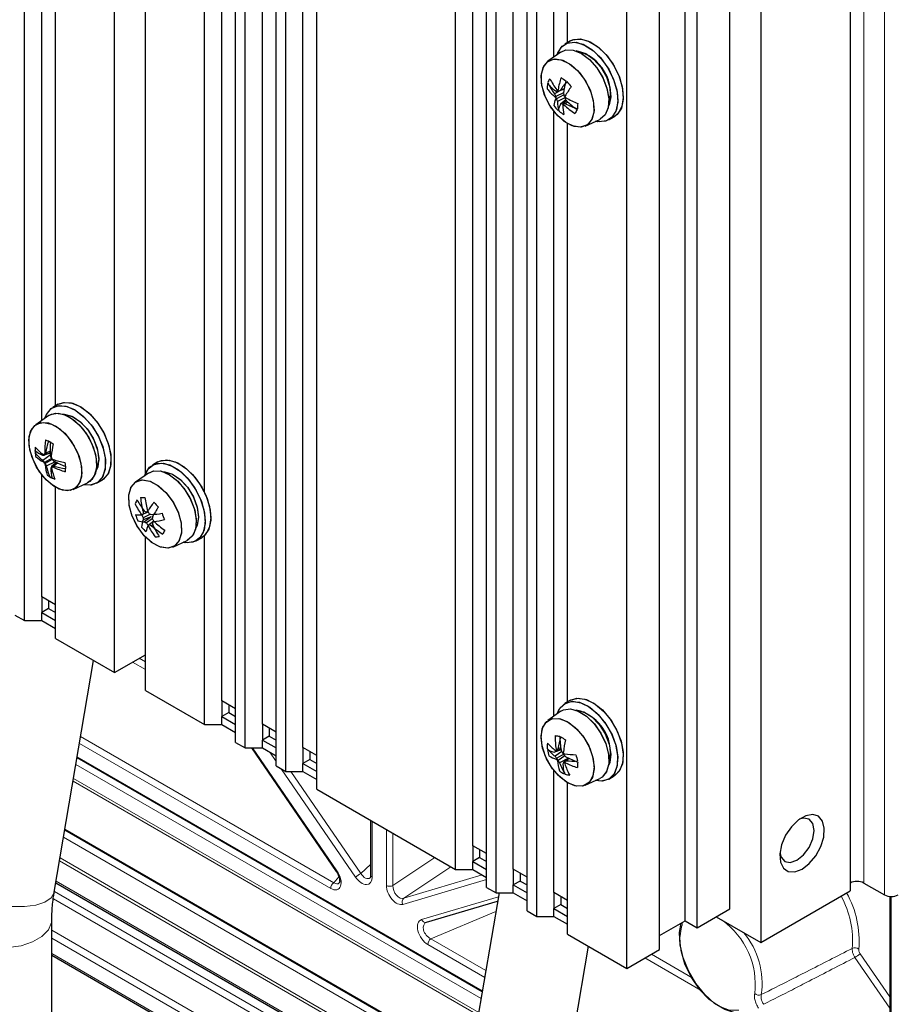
# Paper-space layout 'Blatt2' of a CAD drawing. Header units: millimetres. Extents: x 5 to 418, y 2 to 292.
# Tile 48 of 59: x 273 to 303, y 101 to 134. Entities that reach past the tile are written whole.
import ezdxf

# ---------------------------------------------------------------- set-up
doc = ezdxf.new("R2010")
doc.units = ezdxf.units.MM

psp = doc.layouts.new('Blatt2')

# ---------------------------------------------------------------- linework, layer by layer
at = {"color": 7, "linetype": 'Continuous', "lineweight": 25}
for p, q in [((272.717, 113.718), (272.717, 216.956)), ((275.805, 111.936), (275.805, 215.174)), ((301.025, 214.14), (301.025, 104.452)), ((279.481, 110.97), (279.481, 213.051)), ((279.953, 109.541), (279.953, 212.779)), ((280.282, 109.351), (280.282, 212.589)), ((280.872, 110.167), (280.872, 212.248)), ((297.961, 212.371), (297.961, 102.683)), ((281.344, 108.738), (281.344, 211.976)), ((281.673, 108.548), (281.673, 211.786)), ((282.263, 109.365), (282.263, 211.445)), ((282.734, 107.935), (282.734, 211.173)), ((287.495, 105.187), (287.495, 208.425)), ((288.086, 106.003), (288.086, 208.084)), ((288.557, 104.574), (288.557, 207.812)), ((288.886, 104.384), (288.886, 207.622)), ((289.476, 105.2), (289.476, 207.281)), ((289.948, 103.771), (289.948, 207.009)), ((290.277, 103.581), (290.277, 206.819)), ((296.9, 103.84), (296.9, 206.669)), ((295.78, 103.193), (295.78, 206.023)), ((295.368, 103.431), (295.368, 205.785)), ((293.364, 101.798), (293.364, 205.169)), ((294.484, 102.445), (294.484, 205.275)), ((290.867, 133.027), (290.867, 153.759)), ((291.338, 133.525), (291.338, 153.335)), ((273.307, 120.573), (273.307, 141.305)), ((273.779, 121.071), (273.779, 140.881)), ((276.865, 118.758), (276.865, 139.171)), ((278.891, 118.103), (278.891, 139.221)), ((291.436, 133.582), (291.247, 133.473)), ((291.436, 133.582), (291.247, 133.473)), ((291.108, 133.198), (290.663, 132.883)), ((291.108, 133.198), (290.663, 132.883)), ((291.218, 131.937), (291.085, 131.887)), ((291.07, 131.874), (290.887, 131.762)), ((291.197, 131.804), (290.93, 131.675)), ((291.205, 131.732), (290.961, 131.594)), ((291.019, 131.869), (290.977, 131.855)), ((291.243, 131.626), (290.985, 131.51)), ((291.217, 131.927), (291.032, 131.86)), ((291.276, 131.565), (291.095, 131.413)), ((291.284, 131.553), (291.141, 131.435)), ((291.301, 131.531), (291.195, 131.44)), ((291.344, 131.489), (291.264, 131.428)), ((290.867, 110.436), (290.867, 131.168)), ((292.747, 130.875), (292.936, 130.983)), ((292.747, 130.875), (292.936, 130.983)), ((291.338, 110.934), (291.338, 130.744)), ((291.944, 130.663), (292.439, 130.891)), ((291.944, 130.663), (292.439, 130.891)), ((273.876, 121.128), (273.688, 121.019)), ((273.876, 121.128), (273.688, 121.019)), ((273.548, 120.744), (273.103, 120.429)), ((273.548, 120.744), (273.103, 120.429)), ((273.593, 119.456), (273.393, 119.385)), ((273.593, 119.462), (273.414, 119.4)), ((273.592, 119.518), (273.446, 119.458)), ((273.596, 119.38), (273.345, 119.205)), ((273.644, 119.271), (273.404, 119.135)), ((273.661, 119.24), (273.428, 119.097)), ((273.769, 119.159), (273.465, 119.011)), ((273.813, 119.138), (273.638, 118.988)), ((273.815, 119.137), (273.659, 119.003)), ((273.857, 119.117), (273.723, 119.01)), ((277.294, 119.155), (277.105, 119.046)), ((277.294, 119.155), (277.105, 119.046)), ((276.966, 118.771), (276.52, 118.456)), ((276.966, 118.771), (276.52, 118.456)), ((273.307, 114.535), (273.307, 118.714)), ((274.384, 118.209), (274.879, 118.437)), ((274.384, 118.209), (274.879, 118.437)), ((275.187, 118.421), (275.376, 118.53)), ((275.187, 118.421), (275.376, 118.53)), ((273.779, 113.105), (273.779, 118.29)), ((276.827, 117.475), (276.78, 117.453)), ((276.958, 117.434), (276.785, 117.367)), ((276.946, 117.456), (276.885, 117.434)), ((276.942, 117.465), (276.938, 117.464)), ((276.771, 117.344), (276.745, 117.329)), ((276.771, 117.344), (276.745, 117.335)), ((277.033, 117.361), (276.789, 117.242)), ((277.06, 117.277), (276.789, 117.168)), ((277.06, 117.277), (276.833, 117.096)), ((277.099, 117.205), (276.897, 117.065)), ((277.146, 117.125), (277.003, 117.008)), ((277.153, 117.116), (277.103, 117.075)), ((277.155, 117.114), (277.151, 117.111)), ((276.979, 117), (276.953, 116.986)), ((276.979, 117), (276.958, 116.983)), ((277.115, 116.994), (277.075, 116.967)), ((276.865, 111.323), (276.865, 116.58)), ((277.802, 116.236), (278.297, 116.464)), ((277.802, 116.236), (278.297, 116.464)), ((278.605, 116.448), (278.794, 116.557)), ((278.605, 116.448), (278.794, 116.557)), ((278.891, 110.154), (278.891, 116.63)), ((273.307, 114.535), (273.307, 113.99)), ((273.779, 114.262), (273.307, 114.535)), ((273.543, 114.399), (273.543, 114.126)), ((273.543, 114.126), (273.307, 113.99)), ((273.543, 114.126), (273.779, 113.99)), ((272.388, 113.908), (272.717, 113.718)), ((272.717, 113.718), (273.307, 113.718)), ((273.307, 113.718), (273.307, 113.99)), ((273.307, 113.99), (273.779, 113.718)), ((273.307, 113.718), (273.779, 113.446)), ((273.779, 113.105), (275.805, 111.936)), ((275.805, 111.936), (276.865, 112.548)), ((273.737, 104.409), (275.085, 112.351)), ((276.865, 111.323), (278.891, 110.154)), ((279.481, 110.97), (279.481, 110.426)), ((279.953, 110.698), (279.481, 110.97)), ((279.717, 110.834), (279.717, 110.562)), ((291.436, 110.991), (291.247, 110.882)), ((291.436, 110.991), (291.247, 110.882)), ((279.717, 110.562), (279.481, 110.426)), ((279.481, 110.154), (279.481, 110.426)), ((279.481, 110.426), (279.953, 110.154)), ((279.717, 110.562), (279.953, 110.426)), ((291.108, 110.607), (290.663, 110.292)), ((291.108, 110.607), (290.663, 110.292)), ((278.891, 110.154), (279.481, 110.154)), ((279.481, 110.154), (279.953, 109.882)), ((280.872, 110.167), (280.872, 109.623)), ((281.344, 109.895), (280.872, 110.167)), ((281.108, 110.031), (281.108, 109.759)), ((281.108, 109.759), (280.872, 109.623)), ((281.108, 109.759), (281.344, 109.623)), ((279.953, 109.541), (280.282, 109.351)), ((280.282, 109.351), (280.872, 109.351)), ((280.496, 109.351), (283.408, 105.118)), ((280.872, 109.351), (280.872, 109.623)), ((280.872, 109.623), (281.344, 109.351)), ((280.872, 109.351), (281.344, 109.079)), ((282.263, 109.365), (282.263, 108.82)), ((282.734, 109.092), (282.263, 109.365)), ((291.104, 109.361), (291.005, 109.321)), ((274.521, 109.029), (288.413, 101.01)), ((282.498, 109.229), (282.498, 108.956)), ((291.115, 109.29), (290.889, 109.207)), ((291.138, 109.23), (290.905, 109.068)), ((291.115, 109.292), (290.937, 109.226)), ((291.204, 109.134), (290.964, 108.998)), ((291.112, 109.311), (290.974, 109.262)), ((291.246, 109.078), (291.014, 108.926)), ((291.369, 109.002), (291.063, 108.842)), ((291.37, 109.002), (291.235, 108.887)), ((291.391, 108.992), (291.292, 108.911)), ((281.344, 108.738), (281.673, 108.548)), ((282.498, 108.956), (282.263, 108.82)), ((282.263, 108.548), (282.263, 108.82)), ((282.263, 108.82), (282.734, 108.548)), ((282.498, 108.956), (282.734, 108.82)), ((291.235, 108.883), (291.198, 108.851)), ((281.673, 108.548), (282.263, 108.548)), ((282.263, 108.548), (282.734, 108.276)), ((290.867, 104.398), (290.867, 108.577)), ((292.747, 108.284), (292.936, 108.393)), ((292.747, 108.284), (292.936, 108.393)), ((291.338, 102.968), (291.338, 108.153)), ((291.944, 108.072), (292.439, 108.3)), ((291.944, 108.072), (292.439, 108.3)), ((282.734, 107.935), (287.495, 105.187)), ((284.585, 106.867), (284.585, 104.991)), ((274.101, 106.552), (287.992, 98.533)), ((288.086, 106.003), (288.086, 105.459)), ((288.557, 105.731), (288.086, 106.003)), ((288.321, 105.867), (288.321, 105.595)), ((288.321, 105.595), (288.086, 105.459)), ((288.086, 105.187), (288.086, 105.459)), ((288.086, 105.459), (288.557, 105.187)), ((288.321, 105.595), (288.557, 105.459)), ((287.495, 105.187), (288.086, 105.187)), ((288.086, 105.187), (288.557, 104.914)), ((289.476, 105.2), (289.476, 104.656)), ((289.948, 104.928), (289.476, 105.2)), ((289.712, 105.064), (289.712, 104.792)), ((273.792, 104.735), (287.522, 96.809)), ((289.712, 104.792), (289.476, 104.656)), ((289.476, 104.384), (289.476, 104.656)), ((289.476, 104.656), (289.948, 104.384)), ((289.712, 104.792), (289.948, 104.656)), ((301.496, 104.724), (302.203, 104.316)), ((288.985, 104.384), (287.421, 95.17)), ((288.557, 104.574), (288.886, 104.384)), ((288.886, 104.384), (289.476, 104.384)), ((289.476, 104.384), (289.948, 104.112)), ((290.867, 104.398), (290.867, 103.853)), ((291.338, 104.125), (290.867, 104.398)), ((291.103, 104.261), (291.103, 103.989)), ((297.961, 102.683), (301.025, 104.452)), ((302.38, 104.262), (302.38, 94.718)), ((286.496, 103.377), (288.938, 104.107)), ((291.103, 103.989), (290.867, 103.853)), ((291.103, 103.989), (291.338, 103.853)), ((289.948, 103.771), (290.277, 103.581)), ((290.867, 103.581), (290.867, 103.853)), ((290.867, 103.853), (291.338, 103.581)), ((295.78, 103.193), (296.9, 103.84)), ((273.653, 93.671), (273.653, 103.47)), ((290.277, 103.581), (290.867, 103.581)), ((290.867, 103.581), (291.338, 103.309)), ((294.484, 102.921), (295.368, 103.431)), ((295.368, 103.431), (295.78, 103.193)), ((296.428, 103.567), (297.961, 102.683)), ((291.338, 102.968), (293.364, 101.798)), ((273.653, 102.249), (287.327, 94.355)), ((290.707, 94.612), (292.056, 102.554)), ((293.364, 101.798), (294.484, 102.445))]:
    psp.add_line(p, q, dxfattribs=at)
at = {"color": 7, "linetype": 'Continuous', "lineweight": 18}
for p, q in [((301.496, 214.413), (301.496, 104.724)), ((302.203, 104.316), (302.203, 214.004)), ((276.65, 112.424), (276.865, 112.299)), ((276.865, 112.039), (276.425, 112.294)), ((274.643, 109.745), (283.322, 104.735)), ((283.215, 104.537), (274.603, 109.509)), ((280.533, 109.351), (283.427, 105.145)), ((274.521, 109.029), (288.412, 101.009)), ((274.525, 109.05), (288.416, 101.03)), ((281.344, 108.885), (281.123, 109.206)), ((288.371, 100.768), (274.48, 108.787)), ((284.068, 104.925), (281.512, 108.641)), ((281.843, 108.548), (284.247, 105.054)), ((288.274, 100.192), (274.382, 108.212)), ((274.399, 108.308), (288.29, 100.289)), ((284.634, 106.839), (284.634, 104.923)), ((287.948, 98.272), (274.056, 106.291)), ((287.989, 98.517), (274.098, 106.536)), ((274.104, 106.572), (287.995, 98.553)), ((285.125, 104.639), (285.125, 106.555)), ((285.35, 106.425), (285.35, 104.634)), ((287.811, 97.464), (273.919, 105.483)), ((273.936, 105.582), (287.827, 97.562)), ((284.247, 105.054), (284.585, 105.362)), ((285.35, 104.634), (286.784, 105.597)), ((287.334, 105.28), (285.726, 104.2)), ((285.726, 104.2), (288.407, 105.001)), ((273.801, 104.786), (287.488, 96.885)), ((283.322, 104.735), (283.498, 104.932)), ((288.557, 104.846), (285.69, 103.989)), ((273.741, 104.436), (287.633, 96.417)), ((287.591, 96.171), (273.706, 104.186)), ((286.331, 103.469), (288.964, 104.255)), ((302.429, 104.259), (302.429, 94.65)), ((288.877, 103.746), (286.651, 102.813)), ((273.653, 103.105), (287.419, 95.158)), ((287.383, 94.909), (273.653, 102.835)), ((288.494, 101.489), (286.544, 102.615)), ((286.651, 102.813), (288.534, 101.726)), ((273.653, 102.305), (287.331, 94.409)), ((294.21, 102.286), (295.611, 101.478)), ((301.364, 102.302), (302.38, 100.825)), ((295.92, 101.039), (293.985, 102.157)), ((302.38, 100.437), (301.186, 102.173))]:
    psp.add_line(p, q, dxfattribs=at)
at = {"color": 7, "linetype": 'Continuous', "lineweight": 25, "flags": 128}
for points in [[(291.436, 133.582), (291.509, 133.616), (291.766, 133.65), (292.058, 133.572), (292.36, 133.391), (292.647, 133.119), (292.898, 132.78), (293.09, 132.4), (293.21, 132.011), (293.246, 131.644), (293.197, 131.328), (293.065, 131.09), (292.936, 130.983)], [(291.436, 133.582), (291.549, 133.63), (291.814, 133.644), (292.109, 133.549), (292.41, 133.35), (292.693, 133.066), (292.935, 132.718), (293.116, 132.334), (293.222, 131.947), (293.244, 131.586), (293.18, 131.282), (293.036, 131.059), (292.936, 130.983)], [(290.98, 133.107), (290.986, 133.128), (291.118, 133.366), (291.32, 133.507), (291.578, 133.541), (291.869, 133.464), (292.171, 133.282), (292.459, 133.01), (292.709, 132.671), (292.902, 132.291), (293.021, 131.902), (293.058, 131.535), (293.008, 131.22), (292.877, 130.982), (292.674, 130.84), (292.417, 130.807), (292.297, 130.826)], [(290.98, 133.107), (291.003, 133.174), (291.147, 133.397), (291.36, 133.521), (291.625, 133.535), (291.92, 133.44), (292.221, 133.242), (292.504, 132.957), (292.746, 132.609), (292.927, 132.225), (293.033, 131.838), (293.055, 131.477), (292.992, 131.173), (292.847, 130.95), (292.634, 130.827), (292.369, 130.812), (292.297, 130.826)], [(290.432, 132.389), (290.496, 132.671), (290.642, 132.868), (290.857, 132.959), (291.118, 132.936), (291.401, 132.801), (291.677, 132.568), (291.921, 132.259), (292.107, 131.904), (292.218, 131.538), (292.243, 131.197), (292.179, 130.914), (292.032, 130.718), (291.818, 130.626), (291.557, 130.649), (291.274, 130.784), (290.997, 131.017), (290.754, 131.327), (290.568, 131.682), (290.457, 132.048), (290.432, 132.389)], [(290.943, 131.077), (290.709, 131.399), (290.538, 131.759), (290.444, 132.122), (290.438, 132.454), (290.52, 132.72), (290.682, 132.896), (290.908, 132.964), (291.176, 132.917), (291.46, 132.76), (291.732, 132.508), (291.965, 132.187), (292.137, 131.826), (292.23, 131.463), (292.236, 131.132), (292.154, 130.865), (291.992, 130.689), (291.766, 130.622), (291.498, 130.669), (291.214, 130.825), (290.943, 131.077)], [(291.108, 133.198), (291.279, 133.271), (291.532, 133.265), (291.81, 133.153), (292.088, 132.944), (292.341, 132.656), (292.547, 132.317), (292.687, 131.954), (292.749, 131.602), (292.728, 131.291), (292.625, 131.048), (292.449, 130.896), (292.439, 130.891)], [(291.108, 133.198), (291.274, 133.27), (291.526, 133.267), (291.804, 133.156), (292.082, 132.949), (292.336, 132.663), (292.543, 132.324), (292.685, 131.962), (292.749, 131.609), (292.729, 131.297), (292.627, 131.052), (292.453, 130.898), (292.439, 130.891)], [(291.625, 133.239), (291.694, 133.235), (291.959, 133.147), (292.229, 132.954), (292.474, 132.677), (292.666, 132.345), (292.787, 131.994), (292.822, 131.663), (292.767, 131.387), (292.733, 131.319)], [(273.876, 121.128), (274.092, 121.195), (274.371, 121.165), (274.672, 121.026), (274.969, 120.79), (275.237, 120.477), (275.457, 120.11), (275.609, 119.721), (275.681, 119.341), (275.668, 119), (275.571, 118.727), (275.397, 118.542), (275.376, 118.53)], [(273.876, 121.128), (274.049, 121.189), (274.323, 121.177), (274.621, 121.056), (274.92, 120.836), (275.195, 120.533), (275.424, 120.174), (275.589, 119.787), (275.675, 119.403), (275.677, 119.053), (275.593, 118.767), (275.431, 118.566), (275.376, 118.53)], [(273.42, 120.653), (273.493, 120.822), (273.667, 121.006), (273.903, 121.086), (274.183, 121.056), (274.483, 120.917), (274.78, 120.681), (275.049, 120.368), (275.268, 120.002), (275.42, 119.613), (275.493, 119.232), (275.48, 118.892), (275.382, 118.618), (275.208, 118.433), (274.972, 118.353), (274.737, 118.372)], [(273.42, 120.653), (273.471, 120.782), (273.633, 120.982), (273.86, 121.081), (274.134, 121.069), (274.433, 120.947), (274.732, 120.727), (275.007, 120.425), (275.236, 120.065), (275.4, 119.678), (275.487, 119.294), (275.488, 118.945), (275.404, 118.658), (275.242, 118.457), (275.015, 118.359), (274.741, 118.371), (274.737, 118.372)], [(273.548, 120.744), (273.638, 120.793), (273.877, 120.826), (274.149, 120.751), (274.43, 120.575), (274.694, 120.313), (274.919, 119.989), (275.085, 119.631), (275.176, 119.272), (275.185, 118.942), (275.111, 118.672), (274.96, 118.486), (274.879, 118.437)], [(273.548, 120.744), (273.559, 120.751), (273.779, 120.826), (274.041, 120.793), (274.321, 120.655), (274.595, 120.424), (274.838, 120.12), (275.029, 119.772), (275.15, 119.409), (275.192, 119.064), (275.149, 118.768), (275.027, 118.547), (274.879, 118.437)], [(273.738, 118.315), (273.46, 118.54), (273.213, 118.844), (273.021, 119.197), (272.903, 119.563), (272.871, 119.907), (272.927, 120.196), (273.067, 120.401), (273.276, 120.502), (273.535, 120.489), (273.817, 120.363), (274.095, 120.137), (274.342, 119.833), (274.534, 119.481), (274.652, 119.115), (274.684, 118.77), (274.628, 118.481), (274.488, 118.277), (274.279, 118.176), (274.02, 118.189), (273.738, 118.315)], [(272.88, 119.703), (272.883, 120.029), (272.973, 120.288), (273.142, 120.454), (273.373, 120.51), (273.644, 120.452), (273.928, 120.285), (274.197, 120.025), (274.425, 119.699), (274.59, 119.336), (274.675, 118.974), (274.672, 118.648), (274.582, 118.39), (274.413, 118.224), (274.182, 118.167), (273.911, 118.225), (273.627, 118.392), (273.358, 118.652), (273.13, 118.979), (272.965, 119.341), (272.88, 119.703)], [(274.065, 120.785), (274.077, 120.785), (274.337, 120.723), (274.608, 120.553), (274.861, 120.293), (275.068, 119.97), (275.207, 119.62), (275.262, 119.282), (275.228, 118.99), (275.174, 118.865)], [(274.065, 120.785), (274.12, 120.782), (274.384, 120.701), (274.654, 120.514), (274.901, 120.24), (275.097, 119.91), (275.222, 119.56), (275.262, 119.227), (275.213, 118.947), (275.174, 118.865)], [(276.838, 118.68), (276.959, 118.92), (277.156, 119.071), (277.409, 119.116), (277.698, 119.049), (278, 118.877), (278.29, 118.613), (278.545, 118.279), (278.744, 117.902), (278.871, 117.513), (278.916, 117.142), (278.875, 116.82), (278.751, 116.574), (278.555, 116.422), (278.302, 116.378), (278.155, 116.399)], [(276.838, 118.68), (276.863, 118.752), (277.008, 118.973), (277.222, 119.095), (277.488, 119.108), (277.783, 119.01), (278.084, 118.811), (278.367, 118.525), (278.608, 118.175), (278.788, 117.792), (278.892, 117.404), (278.913, 117.045), (278.848, 116.742), (278.702, 116.521), (278.488, 116.399), (278.222, 116.386), (278.155, 116.399)], [(277.294, 119.155), (277.344, 119.18), (277.597, 119.224), (277.886, 119.158), (278.188, 118.986), (278.479, 118.722), (278.733, 118.388), (278.933, 118.011), (279.06, 117.621), (279.104, 117.251), (279.063, 116.929), (278.939, 116.683), (278.794, 116.557)], [(277.294, 119.155), (277.411, 119.204), (277.676, 119.217), (277.972, 119.119), (278.273, 118.919), (278.555, 118.633), (278.796, 118.284), (278.976, 117.901), (279.081, 117.513), (279.101, 117.154), (279.036, 116.851), (278.891, 116.629), (278.794, 116.557)], [(276.966, 118.771), (277.157, 118.848), (277.413, 118.833), (277.692, 118.711), (277.969, 118.495), (278.219, 118.202), (278.419, 117.859), (278.553, 117.496), (278.608, 117.146), (278.58, 116.84), (278.47, 116.604), (278.297, 116.464)], [(276.966, 118.771), (277.115, 118.839), (277.365, 118.844), (277.642, 118.741), (277.921, 118.54), (278.177, 118.259), (278.388, 117.923), (278.535, 117.561), (278.605, 117.206), (278.591, 116.89), (278.495, 116.64), (278.326, 116.479), (278.297, 116.464)], [(277.483, 118.812), (277.531, 118.81), (277.794, 118.732), (278.065, 118.547), (278.313, 118.276), (278.511, 117.947), (278.638, 117.596), (278.68, 117.262), (278.633, 116.98), (278.591, 116.892)], [(277.483, 118.812), (277.524, 118.811), (277.787, 118.736), (278.057, 118.554), (278.306, 118.284), (278.506, 117.956), (278.635, 117.606), (278.68, 117.271), (278.635, 116.987), (278.591, 116.892)], [(276.823, 116.625), (276.586, 116.941), (276.408, 117.3), (276.307, 117.664), (276.293, 118), (276.367, 118.273), (276.523, 118.458), (276.744, 118.536), (277.01, 118.499), (277.293, 118.351), (277.567, 118.107), (277.805, 117.79), (277.983, 117.432), (278.083, 117.067), (278.097, 116.732), (278.023, 116.458), (277.867, 116.274), (277.646, 116.196), (277.381, 116.233), (277.097, 116.381), (276.823, 116.625)], [(276.397, 117.327), (276.303, 117.691), (276.296, 118.023), (276.377, 118.291), (276.538, 118.468), (276.763, 118.537), (277.031, 118.491), (277.315, 118.336), (277.587, 118.085), (277.821, 117.764), (277.993, 117.404), (278.088, 117.041), (278.095, 116.709), (278.014, 116.441), (277.853, 116.264), (277.627, 116.195), (277.36, 116.24), (277.076, 116.396), (276.804, 116.647), (276.57, 116.967), (276.397, 117.327)], [(291.436, 110.991), (291.451, 110.999), (291.696, 111.061), (291.981, 111.012), (292.283, 110.855), (292.576, 110.605), (292.838, 110.28), (293.048, 109.908), (293.187, 109.519), (293.245, 109.143), (293.218, 108.812), (293.106, 108.552), (292.936, 108.393)], [(291.436, 110.991), (291.651, 111.058), (291.931, 111.028), (292.232, 110.889), (292.528, 110.653), (292.797, 110.339), (293.017, 109.973), (293.169, 109.584), (293.241, 109.204), (293.228, 108.863), (293.131, 108.59), (292.957, 108.405), (292.936, 108.393)], [(290.98, 110.516), (291.077, 110.723), (291.262, 110.89), (291.508, 110.952), (291.793, 110.903), (292.094, 110.747), (292.388, 110.496), (292.65, 110.172), (292.859, 109.799), (292.998, 109.41), (293.057, 109.034), (293.029, 108.703), (292.918, 108.443), (292.732, 108.275), (292.487, 108.214), (292.297, 108.235)], [(290.98, 110.516), (291.052, 110.685), (291.226, 110.869), (291.463, 110.949), (291.743, 110.919), (292.043, 110.78), (292.34, 110.544), (292.609, 110.231), (292.828, 109.864), (292.98, 109.476), (293.053, 109.095), (293.04, 108.754), (292.942, 108.481), (292.768, 108.296), (292.532, 108.216), (292.297, 108.235)], [(291.108, 110.607), (291.198, 110.656), (291.437, 110.689), (291.709, 110.614), (291.989, 110.438), (292.254, 110.176), (292.479, 109.852), (292.645, 109.494), (292.736, 109.135), (292.745, 108.805), (292.671, 108.535), (292.52, 108.348), (292.439, 108.3)], [(291.108, 110.607), (291.193, 110.654), (291.431, 110.689), (291.703, 110.617), (291.984, 110.443), (292.249, 110.182), (292.475, 109.859), (292.642, 109.502), (292.735, 109.142), (292.746, 108.811), (292.673, 108.54), (292.524, 108.351), (292.439, 108.3)], [(290.481, 109.35), (290.43, 109.702), (290.468, 110.005), (290.591, 110.229), (290.787, 110.353), (291.037, 110.364), (291.317, 110.261), (291.598, 110.055), (291.854, 109.765), (292.059, 109.42), (292.194, 109.054), (292.245, 108.702), (292.207, 108.399), (292.083, 108.175), (291.887, 108.051), (291.637, 108.04), (291.358, 108.142), (291.077, 108.349), (290.821, 108.638), (290.616, 108.983), (290.481, 109.35)], [(291.298, 108.177), (291.02, 108.403), (290.773, 108.707), (290.581, 109.06), (290.463, 109.426), (290.431, 109.77), (290.487, 110.059), (290.627, 110.264), (290.836, 110.365), (291.094, 110.352), (291.377, 110.226), (291.655, 110), (291.902, 109.696), (292.094, 109.344), (292.212, 108.977), (292.244, 108.633), (292.187, 108.344), (292.048, 108.14), (291.838, 108.039), (291.58, 108.052), (291.298, 108.177)], [(291.625, 110.648), (291.636, 110.648), (291.897, 110.586), (292.168, 110.416), (292.421, 110.156), (292.628, 109.833), (292.766, 109.483), (292.822, 109.144), (292.787, 108.853), (292.733, 108.728)], [(299.375, 105.2), (299.623, 105.392), (299.845, 105.659), (300.016, 105.971), (300.117, 106.296), (300.138, 106.599), (300.076, 106.845), (299.938, 107.009), (299.739, 107.073), (299.501, 107.03), (299.249, 106.885), (299.01, 106.652), (298.811, 106.359), (298.673, 106.035), (298.611, 105.717), (298.632, 105.439), (298.733, 105.231), (298.904, 105.115), (299.126, 105.105), (299.375, 105.2)], [(299.198, 105.507), (299.423, 105.689), (299.615, 105.946), (299.742, 106.241), (299.787, 106.527), (299.742, 106.762), (299.615, 106.909), (299.423, 106.946), (299.28, 106.908)], [(298.615, 105.755), (298.654, 105.612), (298.781, 105.465), (298.972, 105.428), (299.198, 105.507)], [(283.427, 105.145), (283.416, 105.134), (283.41, 105.125), (283.408, 105.12), (283.408, 105.118)], [(297.383, 100.273), (297.069, 100.273), (296.726, 100.384), (296.375, 100.599), (296.038, 100.906), (295.735, 101.284), (295.483, 101.712), (295.3, 102.163), (295.195, 102.61), (295.175, 103.026), (295.23, 103.352)]]:
    psp.add_lwpolyline(points, dxfattribs=at)
at = {"color": 7, "linetype": 'Continuous', "lineweight": 18, "flags": 128}
for points in [[(273.737, 104.409), (273.735, 104.397), (273.633, 104.213), (273.418, 104.065), (273.104, 103.963), (272.716, 103.914), (272.281, 103.923), (271.832, 103.988), (271.403, 104.106), (271.025, 104.266), (270.726, 104.458), (270.529, 104.667), (270.448, 104.878), (270.451, 104.967)], [(273.653, 103.466), (273.644, 103.371), (273.537, 103.117), (273.314, 102.888), (272.993, 102.703), (272.598, 102.575), (272.157, 102.512), (271.703, 102.521), (271.27, 102.601), (270.891, 102.744), (270.593, 102.942), (270.398, 103.179), (270.32, 103.437), (270.319, 103.47)], [(295.245, 103.217), (295.182, 102.847), (295.217, 102.416), (295.347, 101.957), (295.563, 101.503), (295.848, 101.089), (296.18, 100.746), (296.536, 100.499), (296.888, 100.368), (297.21, 100.361)]]:
    psp.add_lwpolyline(points, dxfattribs=at)
at = {"color": 7, "linetype": 'Continuous', "lineweight": 25}
for centre, radius, start, end in [((291.314, 131.779), 1.492, 342.0187, 77.976), ((292.254, 131.36), 1.784, 148.7248, 153.5103), ((293.137, 133.539), 2.715, 207.4962, 216.937), ((293.541, 131.489), 2.566, 161.0719, 170.5158), ((292.691, 134.539), 2.721, 234.5678, 238.7288), ((292.552, 131.911), 1.915, 173.6466, 179.1601), ((291.961, 132.962), 1.673, 217.6846, 230.7746), ((292.105, 133.404), 1.939, 221.3451, 232.2037), ((292.778, 133.129), 2.333, 204.6554, 215.8628), ((293.669, 130.155), 3.11, 139.2699, 146.1466), ((294.848, 131.284), 3.688, 165.409, 172.1056), ((296.444, 128.514), 6.09, 144.9095, 148.4785), ((293.735, 134.169), 3.132, 219.3153, 223.4382), ((291.739, 131.241), 0.888, 156.0163, 171.9045), ((293.358, 132.921), 2.73, 205.1182, 207.1516), ((292.863, 133.19), 2.483, 217.8798, 220.0042), ((291.545, 134.038), 2.256, 253.8188, 255.4334), ((292.674, 131.602), 1.746, 177.6064, 180.0077), ((293.19, 132.184), 2.306, 194.8212, 197.0109), ((292.526, 133.917), 2.543, 232.1932, 233.9995), ((292.826, 130.822), 2.118, 149.0186, 150.8034), ((295.509, 123.132), 9.809, 116.8042, 117.158), ((294.324, 132.306), 3.171, 189.3537, 190.9954), ((293.57, 133.961), 3.267, 223.7712, 225.419), ((294.164, 131.298), 2.939, 172.1756, 173.7041), ((294.088, 133.319), 3.314, 210.8474, 212.5192), ((293.001, 134.753), 3.564, 241.0768, 248.3108), ((292.836, 132.956), 2.536, 218.8306, 223.9229), ((292.397, 131.568), 1.413, 182.3611, 196.4237), ((292.34, 130.794), 1.391, 153.5732, 163.144), ((289.527, 134.625), 3.575, 296.0191, 296.84), ((292.351, 133.365), 2.278, 237.9067, 240.0266), ((293.525, 130.298), 2.595, 153.8877, 155.1694), ((292.837, 131.408), 1.667, 180.701, 192.0784), ((291.577, 133.414), 2.01, 259.0515, 261.0602), ((293.09, 133.396), 2.746, 226.8718, 236.9234), ((292.466, 133.733), 2.599, 242.4662, 252.2194), ((293.703, 134.017), 3.457, 225.8042, 233.8382), ((294.27, 131.187), 2.598, 174.3715, 178.4352), ((292.271, 132.856), 2.088, 233.9372, 239.3594), ((294.539, 129.554), 3.326, 149.8342, 152.4009), ((276.044, 119.505), 2.632, 171.2177, 181.0704), ((274.489, 122.25), 2.567, 245.9366, 249.8798), ((275.989, 119.098), 2.568, 162.4071, 171.927), ((275.053, 122.102), 2.693, 235.828, 239.9792), ((277.124, 119.527), 3.532, 174.9163, 182.3692), ((274.016, 120.76), 1.535, 232.2059, 243.7764), ((275.259, 119.705), 2.189, 184.1474, 189.4992), ((275.025, 119.487), 1.947, 175.0576, 180.5596), ((274.344, 120.484), 1.623, 218.7413, 232.0074), ((274.475, 120.929), 1.885, 222.5101, 233.4758), ((275.355, 118.894), 2.022, 163.8897, 165.9651), ((275.265, 118.451), 2.08, 151.0152, 152.855), ((277.261, 118.927), 3.654, 166.6577, 173.4746), ((273.965, 120.282), 1.277, 227.3241, 241.9613), ((273.234, 122.6), 3.219, 271.8395, 272.8269), ((275.256, 120.742), 2.452, 218.8278, 220.9634), ((273.915, 121.626), 2.282, 255.7691, 257.3369), ((274.889, 120.734), 2.195, 226.0127, 228.2448), ((275.657, 119.774), 2.342, 195.8424, 198.0184), ((276.752, 120.366), 3.307, 197.323, 198.9733), ((275.535, 121.744), 3.109, 232.1048, 233.7396), ((276.769, 119.918), 3.191, 190.3851, 192.0284), ((275.958, 121.541), 3.251, 224.7408, 226.3878), ((274.874, 122.877), 3.826, 252.0599, 258.3487), ((275.378, 122.357), 3.579, 242.317, 249.4642), ((276.899, 119.362), 2.807, 184.7363, 188.9103), ((275.793, 120.087), 2.564, 202.7132, 204.8084), ((274.889, 119.146), 1.462, 183.7583, 197.6262), ((275.24, 119.409), 1.819, 192.6229, 205.2336), ((275.905, 117.982), 2.48, 156.0705, 157.4341), ((275.33, 118.998), 1.716, 182.1473, 193.4367), ((273.958, 120.978), 2.016, 260.8799, 262.8571), ((275.861, 118.605), 2.237, 169.7432, 171.4579), ((275.708, 119.348), 2.1, 191.2959, 201.8389), ((273.441, 121.299), 2.306, 275.4416, 277.0299), ((274.853, 121.301), 2.59, 243.7409, 253.45), ((274.442, 121.482), 2.574, 253.7821, 262.9472), ((276.732, 118.812), 2.617, 175.7625, 179.8548), ((274.668, 120.389), 2.054, 235.1814, 240.6258), ((274.365, 120.297), 1.833, 245.1475, 250.669), ((278.114, 116.995), 1.757, 150.8783, 155.8097), ((278.921, 119.116), 2.662, 208.3962, 217.9243), ((276.586, 121.774), 3.846, 271.6712, 273.8409), ((279.442, 118.156), 2.753, 184.7131, 194.7931), ((280.251, 118.399), 3.439, 187.7323, 195.8398), ((279.488, 115.883), 3, 141.0241, 148.2076), ((279.525, 119.78), 3.107, 220.3057, 224.4351), ((278.579, 118.703), 2.292, 205.5283, 216.835), ((279.107, 117.537), 2.328, 182.0641, 184.1762), ((278.311, 119.491), 2.503, 233.4699, 235.2787), ((280.429, 111.235), 7.14, 119.2715, 119.7572), ((279.822, 119.057), 3.292, 209.007, 210.6849), ((281.989, 114.514), 5.611, 146.5764, 150.4831), ((276.725, 118.85), 1.515, 262.308, 270.7303), ((278.976, 118.133), 2.576, 197.7268, 202.79), ((276.859, 117.961), 0.865, 252.6432, 268.24), ((277.634, 116.834), 0.908, 158.438, 174.3957), ((278.418, 115.277), 2.652, 128.0011, 129.1148), ((279.194, 118.525), 2.725, 206.0317, 208.0673), ((278.573, 117.214), 1.784, 179.0876, 181.4764), ((277.609, 118.591), 1.684, 242.5626, 244.9809), ((278.054, 120.126), 2.947, 248.8557, 250.3466), ((276.434, 124.569), 7.246, 274.9785, 277.9386), ((280.03, 116.952), 2.942, 173.6284, 175.1756), ((279.925, 118.949), 3.324, 211.7626, 213.4312), ((261.274, 137.945), 26.194, 307.1775, 307.3106), ((276.72, 120.431), 3.348, 277.4015, 283.7155), ((279.524, 119.645), 3.466, 226.8032, 234.7929), ((280.447, 118.383), 3.171, 198.2023, 202.3145), ((278.659, 118.53), 2.511, 219.8147, 224.9261), ((278.195, 116.433), 1.353, 156.0354, 166.1374), ((279.151, 118.607), 2.732, 214.3836, 216.4147), ((279.113, 118.027), 2.398, 205.7395, 216.7924), ((274.728, 120.988), 4.584, 299.1063, 299.7456), ((278.154, 118.939), 2.248, 239.1921, 241.3159), ((278.913, 118.999), 2.74, 227.8849, 237.9209), ((279.688, 117.441), 2.611, 188.0693, 189.8691), ((279.659, 118.163), 2.799, 204.6877, 213.9886), ((280.279, 115.345), 3.12, 151.9561, 154.7319), ((277.176, 118.448), 1.858, 270.5097, 275.0024), ((291.315, 109.189), 1.492, 342.0066, 77.988), ((293.624, 109.725), 2.714, 178.9025, 188.8927), ((291.457, 112.474), 2.751, 258.5474, 261.8472), ((293.548, 108.961), 2.568, 162.4071, 171.927), ((294.553, 109.883), 3.489, 182.1788, 190.0261), ((292.613, 111.965), 2.693, 235.828, 239.9792), ((292.585, 109.35), 1.947, 175.0576, 180.5596), ((291.904, 110.347), 1.623, 218.7413, 232.0074), ((292.035, 110.792), 1.885, 222.5101, 233.4758), ((294.821, 108.79), 3.654, 166.6577, 173.4746), ((291.191, 110.505), 1.332, 245.7324, 256.8869), ((293.013, 109.789), 2.422, 191.8856, 197.0635), ((291.213, 109.93), 0.996, 238.8239, 254.6486), ((305.684, 71.477), 40.527, 111.3389, 111.4118), ((292.815, 110.605), 2.452, 218.8278, 220.9634), ((291.474, 111.489), 2.282, 255.7691, 257.3369), ((293.093, 109.099), 2.16, 174.5007, 176.6297), ((293.217, 109.637), 2.342, 195.8424, 198.0184), ((292.824, 108.314), 2.08, 151.0152, 152.855), ((294.176, 110.621), 3.341, 203.7461, 205.4067), ((292.62, 111.776), 2.973, 240.5324, 242.1227), ((294.329, 109.781), 3.191, 190.3851, 192.0284), ((293.517, 111.404), 3.251, 224.7408, 226.3878), ((291.749, 113.787), 4.668, 263.6231, 268.4506), ((292.938, 112.22), 3.579, 242.317, 249.4642), ((294.574, 109.77), 3.022, 192.3997, 196.5494), ((292.064, 110.519), 1.909, 234.2707, 236.6143), ((292.449, 109.009), 1.462, 183.7583, 197.6262), ((293.372, 110.238), 2.698, 209.1063, 211.1531), ((293.088, 109.583), 2.156, 200.084, 211.7314), ((293.465, 107.845), 2.48, 156.0705, 157.4341), ((292.89, 108.861), 1.716, 182.1473, 193.4367), ((291.518, 110.841), 2.016, 260.8799, 262.8571), ((289.736, 112.552), 3.96, 292.2584, 293.1387), ((293.625, 108.91), 2.389, 180.5474, 182.3548), ((293.597, 109.622), 2.495, 198.939, 208.7546), ((292.413, 111.164), 2.59, 243.7409, 253.45), ((291.498, 111.669), 2.766, 265.7202, 273.7164), ((294.292, 108.675), 2.617, 175.7625, 179.8548), ((292.228, 110.252), 2.054, 235.1814, 240.6258), ((291.625, 110.134), 1.726, 257.5667, 262.828), ((301.26, 104.269), 0.512, 62.6097, 117.3903), ((302.439, 104.771), 0.512, 242.6097, 297.3903)]:
    psp.add_arc(centre, radius, start, end, dxfattribs=at)
at = {"color": 7, "linetype": 'Continuous', "lineweight": 18}
for centre, radius, start, end in [((284.849, 104.033), 1.185, 120.5487, 131.2145), ((284.667, 104.999), 0.0829, 185.3303, 245.9898), ((283.473, 104.524), 0.259, 125.6892, 177.1989), ((285.243, 104.87), 0.259, 242.8052, 294.3071), ((298.005, 102.753), 3.103, 355.0054, 29.2754), ((297.996, 102.744), 3.336, 355.0733, 29.3988), ((285.84, 104.072), 0.172, 131.5389, 208.7747), ((286.467, 103.519), 0.145, 200.2977, 281.7612), ((295.319, 103.309), 0.118, 166.404, 231.2027), ((295.059, 101.241), 2.712, 353.5336, 54.4173), ((295.287, 101.284), 2.717, 351.8367, 39.7099), ((286.802, 102.603), 0.259, 125.6892, 177.1989), ((301.184, 102.271), 0.23, 54.0509, 112.5748), ((300.583, 103.193), 1.185, 300.5487, 311.2145), ((297.895, 101.101), 0.218, 229.5367, 291.6382)]:
    psp.add_arc(centre, radius, start, end, dxfattribs=at)
for centre, major_axis, ratio, start_param, end_param in [((283.207, 104.952), (-0.268, 0.44), 0.564402, 2.339573, 4.809913), ((284.396, 105.202), (-0.134, 0.32), 0.577433, 1.800061, 3.344967), ((283.324, 105.02), (-0.151, 0.32), 0.506966, 2.381795, 3.367218), ((284.279, 105.134), (-0.25, 0.443), 0.568641, 1.726059, 3.930641), ((285.48, 104.441), (-0.246, 0.436), 0.586099, 0.804871, 3.009453), ((285.597, 104.509), (-0.147, 0.301), 0.666936, 0.851904, 3.056486), ((286.552, 103.02), (-0.263, 0.43), 0.589678, 6.12795, 8.598291), ((286.669, 103.088), (-0.215, 0.264), 0.686294, 6.019414, 8.489754)]:
    psp.add_ellipse(centre, major_axis=major_axis, ratio=ratio, start_param=start_param, end_param=end_param, dxfattribs=at)
at = {"color": 7, "linetype": 'Continuous', "lineweight": 25}
for points, knots in [([(283.408, 105.118), (283.426, 105.091), (283.467, 105.025), (283.509, 104.917), (283.525, 104.819), (283.521, 104.752), (283.509, 104.725), (283.508, 104.725), (283.508, 104.725)], [0, 0, 0, 0, 0.165072, 0.393313, 0.580999, 0.751131, 0.929643, 1, 1, 1, 1]), ([(284.585, 104.991), (284.583, 104.972), (284.581, 104.929), (284.566, 104.906), (284.566, 104.906), (284.566, 104.906)], [0, 0, 0, 0, 0.356787, 0.792992, 1, 1, 1, 1]), ([(273.653, 103.47), (273.654, 103.559), (273.659, 103.813), (273.692, 104.134), (273.73, 104.365), (273.737, 104.409)], [0, 0, 0, 0, 0.307165, 0.867514, 1, 1, 1, 1])]:
    psp.add_open_spline(points, degree=3, knots=knots, dxfattribs=at)
at = {"color": 7, "linetype": 'Continuous', "lineweight": 18}
for points, knots in [([(295.258, 103.368), (295.26, 103.359), (295.27, 103.301), (295.256, 103.256), (295.245, 103.217)], [0, 0, 0, 0, 0.146516, 1, 1, 1, 1]), ([(297.976, 100.899), (298.302, 101.063), (298.819, 101.324), (299.86, 101.852), (300.573, 102.216), (301.096, 102.483)], [0, 0, 0, 0, 0.313485, 0.496722, 1, 1, 1, 1]), ([(301.186, 102.173), (301.182, 102.179), (301.158, 102.216), (301.122, 102.291), (301.093, 102.395), (301.095, 102.454), (301.096, 102.483)], [0, 0, 0, 0, 0.063609, 0.375437, 0.687809, 1, 1, 1, 1]), ([(301.319, 102.457), (301.319, 102.442), (301.317, 102.413), (301.331, 102.361), (301.35, 102.323), (301.362, 102.305), (301.364, 102.302)], [0, 0, 0, 0, 0.312248, 0.62452, 0.936354, 1, 1, 1, 1]), ([(301.186, 102.173), (300.662, 101.902), (299.948, 101.533), (298.906, 100.999), (298.388, 100.734), (298.061, 100.567)], [0, 0, 0, 0, 0.503263, 0.686501, 1, 1, 1, 1]), ([(297.883, 100.438), (297.869, 100.46), (297.824, 100.528), (297.77, 100.655), (297.736, 100.809), (297.748, 100.893), (297.754, 100.935)], [0, 0, 0, 0, 0.134443, 0.422626, 0.711326, 1, 1, 1, 1]), ([(297.976, 100.899), (297.971, 100.87), (297.962, 100.814), (297.984, 100.711), (298.021, 100.626), (298.052, 100.581), (298.061, 100.567)], [0, 0, 0, 0, 0.288799, 0.577316, 0.865433, 1, 1, 1, 1])]:
    psp.add_open_spline(points, degree=3, knots=knots, dxfattribs=at)

doc.saveas('drawing.dxf')
